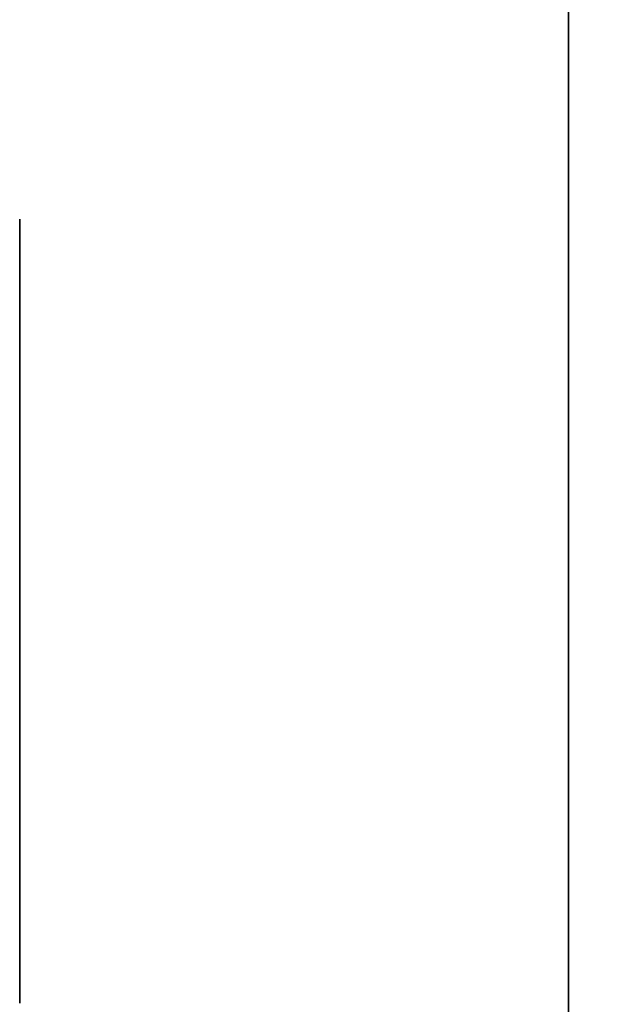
# Model space of a CAD drawing. Header units: millimetres. Extents: x -603 to 3703, y -115 to 249.
# Tile 42 of 256: x -413.7 to -412.94, y -13.101 to -11.845. Entities that reach past the tile are written whole.
import ezdxf

# ---------------------------------------------------------------- set-up
doc = ezdxf.new("R2010")
doc.units = ezdxf.units.MM
doc.layers.add('151', color=7, linetype='Continuous', true_color=0xffffff)

# ---------------------------------------------------------------- blocks, each defined once
blk = doc.blocks.new('UG_SURFACE_001')
at = {"layer": '151', "color": 252, "linetype": 'Continuous', "lineweight": 35}
for points in [[(603, -13.3, 2212.25), (603, 230.4, 2212.25), (-603, 230.4, 2212.25), (-603, -13.3, 2212.25)], [(-453, -13.3, 2062.2499), (-453, 230.4, 2062.2499), (453, 230.4, 2062.2499), (453, -13.3, 2062.2499)]]:
    blk.add_3dface(points, dxfattribs=at)
blk = doc.blocks.new('UG_SURFACE_072')
at = {"layer": '151', "color": 252, "linetype": 'Continuous', "lineweight": 35}
for points in [[(-413, -30.22, 2020.2501), (-413, 62.62, 2020.2501), (-414.5, 62.62, 2021.75), (-414.5, -30.22, 2021.75)], [(-414.5, -30.22, -7.75), (-414.5, 62.62, -7.75), (-413, 62.62, -7.75), (-413, -30.22, -7.75)], [(-413, 62.62, 2020.2501), (-413, -30.22, 2020.2501), (-413, -30.22, -7.75), (-413, 62.62, -7.75)]]:
    blk.add_3dface(points, dxfattribs=at)
blk = doc.blocks.new('UG_SURFACE_073')
at = {"layer": '151', "color": 252, "linetype": 'Continuous', "lineweight": 35}
for points in [[(-413, -30.22, 2020.2501), (-413, 62.62, 2020.2501), (-414.5, 62.62, 2021.75), (-414.5, -30.22, 2021.75)], [(-414.5, -30.22, -7.75), (-414.5, 62.62, -7.75), (-413, 62.62, -7.75), (-413, -30.22, -7.75)], [(-413, 62.62, 2020.2501), (-413, -30.22, 2020.2501), (-413, -30.22, -7.75), (-413, 62.62, -7.75)]]:
    blk.add_3dface(points, dxfattribs=at)
blk = doc.blocks.new('UG_SURFACE_074')
at = {"layer": '151', "color": 252, "linetype": 'Continuous', "lineweight": 35}
for points in [[(-414.5, -30.22, 2021.75), (414.5, -30.22, 2021.75), (414.5, 62.62, 2021.75), (-414.5, 62.62, 2021.75)], [(-413, 62.62, 2020.2501), (-413, -30.22, 2020.2501), (-414.5, -30.22, 2021.75), (-414.5, 62.62, 2021.75)], [(-413, -30.22, 2020.2501), (-413, 62.62, 2020.2501), (413, 62.62, 2020.2501), (413, -30.22, 2020.2501)]]:
    blk.add_3dface(points, dxfattribs=at)

msp = doc.modelspace()

# ---------------------------------------------------------------- linework, layer by layer
at = {"layer": '151', "color": 252, "linetype": 'Continuous', "lineweight": -3, "true_color": 0x939598}
for p, q in [((-413, 62.62, -7.75), (-413, -30.22, -7.75)), ((-413, -30.22, 2020.25), (-413, 62.62, 2020.25)), ((-413, -30.22, 2020.25), (-413, 62.62, 2020.25)), ((-413, 62.62, -7.75), (-413, -30.22, -7.75)), ((-413, -30.22, 2020.25), (-413, 62.62, 2020.25))]:
    msp.add_line(p, q, dxfattribs=at)
at = {"layer": '151', "color": 252, "linetype": 'Continuous', "lineweight": -3, "true_color": 0x939598, "extrusion": (-1, 0, 0)}
msp.add_circle((12.6, 994.75, 413.7), 0.5, dxfattribs=at)
msp.add_circle((12.6, 994.75, 413.7), 0.5, dxfattribs=at)
at = {"layer": '151', "color": 252, "linetype": 'Continuous', "lineweight": -3, "true_color": 0x939598, "extrusion": (1, 0, 0)}
msp.add_circle((-12.6, 1177.75, -413.7), 0.5, dxfattribs=at)
msp.add_circle((-12.6, 1177.75, -413.7), 0.5, dxfattribs=at)

# ---------------------------------------------------------------- block references
at = {"layer": '151', "color": 252, "linetype": 'Continuous', "lineweight": -3, "true_color": 0x939598}
for name in ['UG_SURFACE_001', 'UG_SURFACE_072', 'UG_SURFACE_073', 'UG_SURFACE_074']:
    msp.add_blockref(name, (0, 0), dxfattribs=at)

doc.saveas('drawing.dxf')
